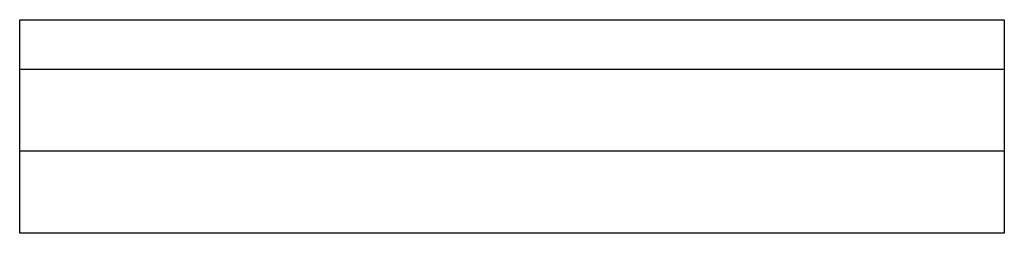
# Model space of a CAD drawing. Extents: x 0 to 286551, y -50 to 581131.
# Tile 1 of 207: x 0 to 600, y -50 to 80. Entities that reach past the tile are written whole.
import ezdxf

# ---------------------------------------------------------------- set-up
doc = ezdxf.new("R2010")
doc.units = 0
doc.header["$MEASUREMENT"] = 0
doc.layers.add('A--L21--_F-2--', color=7, linetype='CONTINUOUS')
doc.layers.add('A--L22--_F-2--', color=7, linetype='CONTINUOUS')

msp = doc.modelspace()

# ---------------------------------------------------------------- linework, layer by layer
at = {"layer": 'A--L21--_F-2--', "color": 2}
msp.add_lwpolyline([(0, 0), (0, 80), (600, 80), (600, 0)], close=True, dxfattribs=at)
msp.add_lwpolyline([(0, 0), (0, 80), (600, 80), (600, 0)], close=True, dxfattribs=at)
msp.add_lwpolyline([(0, 0), (0, 80), (600, 80), (600, 0)], close=True, dxfattribs=at)
at = {"layer": 'A--L21--_F-2--', "color": 3}
msp.add_lwpolyline([(0, -50), (0, 50), (600, 50), (600, -50)], close=True, dxfattribs=at)
msp.add_lwpolyline([(0, -50), (0, 50), (600, 50), (600, -50)], close=True, dxfattribs=at)
msp.add_lwpolyline([(0, -50), (0, 50), (600, 50), (600, -50)], close=True, dxfattribs=at)
msp.add_lwpolyline([(0, -50), (0, 50), (600, 50), (600, -50)], close=True, dxfattribs=at)
msp.add_lwpolyline([(0, -50), (0, 50), (600, 50), (600, -50)], close=True, dxfattribs=at)
msp.add_lwpolyline([(0, -50), (0, 50), (600, 50), (600, -50)], close=True, dxfattribs=at)
at = {"layer": 'A--L22--_F-2--', "color": 3}
msp.add_lwpolyline([(0, -50), (0, 50), (600, 50), (600, -50)], close=True, dxfattribs=at)

doc.saveas('drawing.dxf')
